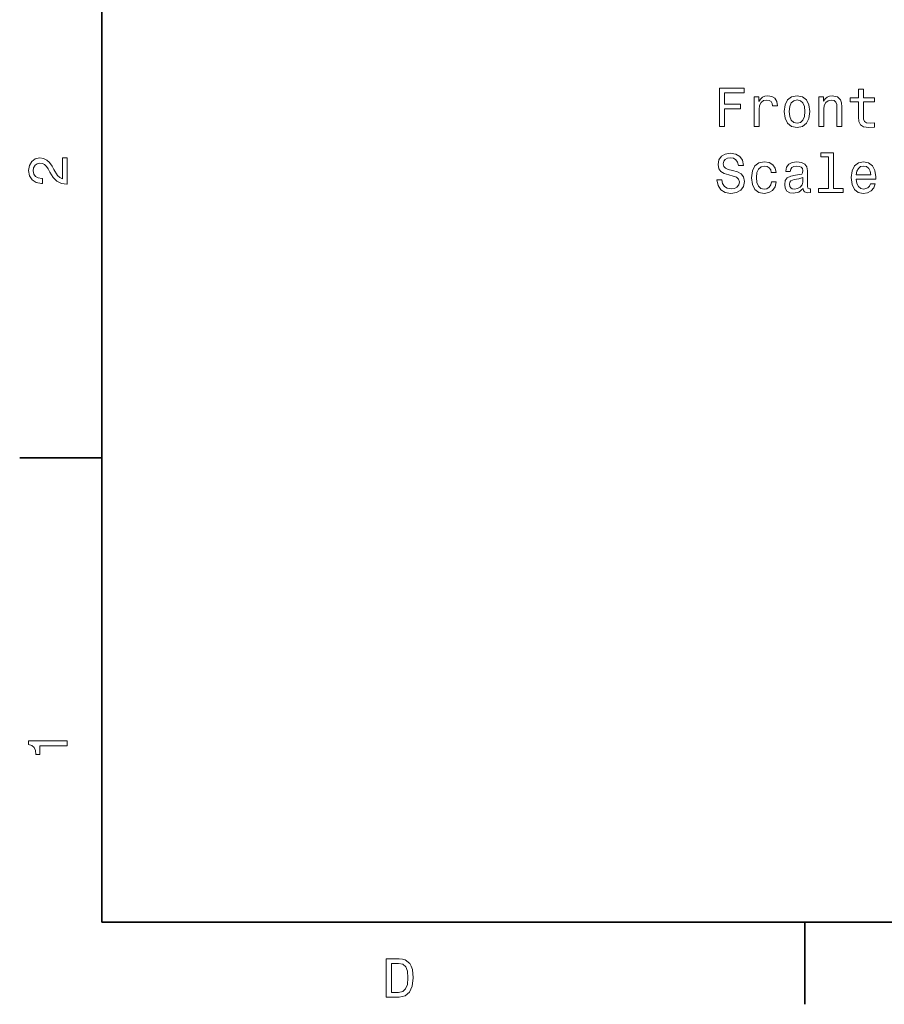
# Model space of a CAD drawing. Extents: x 0 to 297, y 0 to 210.
# Tile 1 of 7: x 2 to 82, y 2 to 93. Entities that reach past the tile are written whole.
import ezdxf

# ---------------------------------------------------------------- set-up
doc = ezdxf.new("R2010")
doc.units = 0

msp = doc.modelspace()

# ---------------------------------------------------------------- linework, layer by layer
at = {"color": 7, "lineweight": 35}
for p, q in [((10, 200), (10, 10)), ((10, 10), (287, 10))]:
    msp.add_line(p, q, dxfattribs=at)
at = {"color": 7, "lineweight": 35, "ltscale": 0.1875}
for p, q in [((10, 52.5), (2.5, 52.5)), ((74.300003, 10), (74.300003, 2.5))]:
    msp.add_line(p, q, dxfattribs=at)
at = {"color": 7, "lineweight": 13}
for points in [[(66.49147, 82.819832), (66.960495, 82.819832), (66.960495, 84.428619), (68.433113, 84.428619), (68.433113, 84.847206), (66.960495, 84.847206), (66.960495, 85.896202), (68.771011, 85.896202), (68.771011, 86.319832), (66.49147, 86.319832)], [(69.683838, 82.819832), (70.12764, 82.819832), (70.12764, 84.368103), (70.173027, 84.741302), (70.309196, 85.008591), (70.531097, 85.169975), (70.828651, 85.225449), (71.050552, 85.190147), (71.21698, 85.089287), (71.317841, 84.917816), (71.353149, 84.685829), (71.801994, 84.685829), (71.74147, 85.09433), (71.57505, 85.386833), (71.297668, 85.563347), (70.919426, 85.623863), (70.662224, 85.583519), (70.440323, 85.482658), (70.243637, 85.311188), (70.087296, 85.079201), (70.087296, 85.528046), (69.683838, 85.528046)], [(72.42231, 84.171417), (72.502998, 83.556145), (72.734993, 83.102249), (73.103149, 82.819832), (73.597382, 82.724014), (74.086578, 82.819832), (74.454727, 83.097206), (74.686722, 83.551102), (74.772453, 84.171417), (74.686722, 84.78669), (74.454727, 85.245621), (74.086578, 85.523003), (73.597382, 85.623863), (73.103149, 85.523003), (72.734993, 85.240578), (72.502998, 84.78669)], [(75.589455, 82.819832), (76.033264, 82.819832), (76.033264, 84.383232), (76.078651, 84.741302), (76.224907, 85.003548), (76.451851, 85.164932), (76.75444, 85.225449), (76.996521, 85.175018), (77.147812, 85.038849), (77.223465, 84.811905), (77.24868, 84.509315), (77.24868, 82.819832), (77.692482, 82.819832), (77.692482, 84.60009), (77.67231, 84.95816), (77.581528, 85.255714), (77.283981, 85.528046), (76.820007, 85.623863), (76.562798, 85.588562), (76.34594, 85.492744), (76.15934, 85.33136), (76.013092, 85.114502), (76.013092, 85.528046), (75.589455, 85.528046)], [(79.220581, 85.059029), (79.220581, 83.7024), (79.250839, 83.263634), (79.392052, 82.961044), (79.674469, 82.784531), (80.15358, 82.724014), (80.67807, 82.749229), (80.67807, 83.132515), (80.294785, 83.102249), (79.946808, 83.142601), (79.760208, 83.268677), (79.679512, 83.480492), (79.664383, 83.778046), (79.664383, 85.059029), (80.67807, 85.059029), (80.67807, 85.437263), (79.664383, 85.437263), (79.664383, 86.229057), (79.220581, 86.229057), (79.220581, 85.437263), (78.45401, 85.437263), (78.45401, 85.059029)], [(72.876198, 84.17646), (72.921593, 84.630348), (73.062798, 84.95816), (73.289749, 85.159889), (73.597382, 85.230492), (73.899979, 85.159889), (74.126923, 84.963203), (74.268127, 84.630348), (74.318565, 84.17646), (74.268127, 83.717529), (74.126923, 83.384674), (73.899979, 83.182945), (73.597382, 83.117386), (73.289749, 83.182945), (73.062798, 83.384674), (72.921593, 83.717529)], [(66.728508, 77.927902), (66.269569, 77.927902), (66.370438, 77.393318), (66.622597, 76.999947), (67.010925, 76.762917), (67.535423, 76.677185), (68.054878, 76.757874), (68.443207, 76.979774), (68.690323, 77.327759), (68.781097, 77.78669), (68.705452, 78.200233), (68.493637, 78.467529), (68.150696, 78.644043), (67.691765, 78.775162), (67.298393, 78.870987), (67.041183, 78.981934), (66.894936, 79.143318), (66.849541, 79.395477), (66.894936, 79.622429), (67.026054, 79.7939), (67.227783, 79.909889), (67.505165, 79.950233), (67.787582, 79.899803), (68.009483, 79.763634), (68.155739, 79.53669), (68.226341, 79.229057), (68.68528, 79.229057), (68.68528, 79.239143), (68.604584, 79.713203), (68.367554, 80.066231), (67.994354, 80.288132), (67.490036, 80.363777), (67.03614, 80.288132), (66.683113, 80.076317), (66.456169, 79.748505), (66.375481, 79.324875), (66.44104, 78.946632), (66.632683, 78.68943), (66.93528, 78.51796), (67.348824, 78.386833), (67.757324, 78.270844), (68.064964, 78.159889), (68.251564, 77.998505), (68.317123, 77.736259), (68.256607, 77.468971), (68.100266, 77.267242), (67.863235, 77.141159), (67.555595, 77.100815), (67.212654, 77.156288), (66.950409, 77.317673), (66.783981, 77.579918)], [(76.472023, 80.020844), (76.472023, 77.146202), (75.559196, 77.146202), (75.559196, 76.773003), (77.823608, 76.773003), (77.823608, 77.146202), (76.915825, 77.146202), (76.915825, 80.394043), (75.776054, 80.394043), (75.776054, 80.020844)], [(6.833213, 77.519447), (6.833213, 79.925072), (6.399496, 79.925072), (6.399496, 78.023773), (6.162464, 78.129684), (5.965778, 78.311241), (5.607709, 78.871033), (5.456412, 79.168587), (5.239553, 79.501442), (4.987392, 79.738472), (4.689842, 79.874641), (4.351945, 79.925072), (3.928314, 79.839333), (3.595461, 79.602303), (3.383646, 79.239189), (3.307997, 78.770172), (3.393732, 78.286018), (3.630764, 77.91787), (4.009006, 77.680832), (4.508286, 77.600143), (4.578891, 77.600143), (4.578891, 78.059074), (4.538545, 78.059074), (4.195605, 78.104462), (3.943444, 78.240631), (3.782061, 78.457489), (3.726585, 78.744957), (3.777017, 79.03746), (3.903098, 79.254318), (4.099784, 79.395531), (4.346902, 79.445961), (4.578891, 79.41066), (4.775577, 79.314842), (4.947046, 79.153458), (5.098343, 78.931557), (5.259727, 78.634003), (5.572406, 78.139771), (5.90526, 77.791786), (6.308718, 77.585014), (6.818084, 77.519447)], [(71.242195, 78.583519), (71.680954, 78.583519), (71.590179, 78.986977), (71.373322, 79.304703), (71.035423, 79.501389), (70.596664, 79.577034), (70.112511, 79.476173), (69.744354, 79.193748), (69.512367, 78.734818), (69.431679, 78.119545), (69.507324, 77.509315), (69.734268, 77.05542), (70.092339, 76.773003), (70.581535, 76.677185), (71.015251, 76.752831), (71.353149, 76.964645), (71.585136, 77.297501), (71.685997, 77.741302), (71.262367, 77.741302), (71.186722, 77.458885), (71.045509, 77.247063), (70.843781, 77.115944), (70.596664, 77.0756), (70.289024, 77.141159), (70.067123, 77.342888), (69.930954, 77.6707), (69.885567, 78.134674), (69.930954, 78.588562), (70.072166, 78.916374), (70.29911, 79.118103), (70.596664, 79.188705), (70.85891, 79.143318), (71.055595, 79.027328), (71.186722, 78.835686)], [(74.162224, 77.12603), (74.162224, 77.110901), (74.187439, 76.93943), (74.263092, 76.81839), (74.580811, 76.722572), (74.827927, 76.762917), (74.827927, 77.105858), (74.722023, 77.090729), (74.580811, 77.156288), (74.555595, 77.358017), (74.555595, 78.760033), (74.495079, 79.118103), (74.318565, 79.370262), (74.010925, 79.521561), (73.577209, 79.577034), (73.15358, 79.516518), (72.840897, 79.345047), (72.644211, 79.077759), (72.578651, 78.724731), (72.578651, 78.694473), (72.977066, 78.694473), (73.012367, 78.906288), (73.123322, 79.057587), (73.304878, 79.148361), (73.56208, 79.183662), (73.809196, 79.158447), (73.98571, 79.082802), (74.091621, 78.951675), (74.126923, 78.770119), (74.10675, 78.558304), (74.026054, 78.4524), (73.824326, 78.401962), (73.446083, 78.361618), (73.012367, 78.270844), (72.704727, 78.109459), (72.523178, 77.8573), (72.467697, 77.4841), (72.518127, 77.151245), (72.674469, 76.904129), (72.926636, 76.747787), (73.274612, 76.692314), (73.743637, 76.798218)], [(79.013809, 77.998505), (80.789024, 77.998505), (80.794067, 78.205276), (80.713379, 78.785248), (80.49147, 79.218971), (80.138451, 79.481216), (79.669426, 79.577034), (79.210495, 79.476173), (78.857468, 79.193748), (78.630524, 78.734818), (78.549835, 78.129631), (78.625481, 77.509315), (78.852425, 77.05542), (79.200409, 76.773003), (79.654297, 76.677185), (80.047668, 76.742744), (80.370438, 76.914215), (80.607468, 77.186546), (80.743637, 77.54966), (80.304878, 77.54966), (80.214096, 77.347931), (80.08297, 77.196632), (79.709778, 77.0756), (79.42231, 77.131073), (79.205452, 77.307587), (79.06424, 77.595047), (79.013809, 77.983376)], [(79.013809, 78.371704), (79.069283, 78.719688), (79.205452, 78.976891), (79.412224, 79.133232), (79.684555, 79.188705), (79.951851, 79.133232), (80.158623, 78.976891), (80.284698, 78.719688), (80.330093, 78.371704)], [(74.111794, 77.72113), (74.05127, 77.458885), (73.889893, 77.257149), (73.647812, 77.12603), (73.350266, 77.080643), (73.158623, 77.105858), (73.022453, 77.186546), (72.936722, 77.327759), (72.911499, 77.524445), (72.931679, 77.700958), (73.012367, 77.827034), (73.335136, 77.968246), (73.743637, 78.028763), (74.111794, 78.149803)], [(6.833213, 26.159222), (6.833213, 26.618156), (3.307997, 26.618156), (3.307997, 26.275217), (3.615634, 26.184439), (3.822406, 26.002882), (3.943444, 25.725506), (3.98379, 25.34222), (4.341859, 25.34222), (4.341859, 26.159222)], [(37.194958, 6.666787), (36.029972, 6.666787), (36.029972, 3.166787), (37.194958, 3.166787), (37.744667, 3.277738), (38.153168, 3.615634), (38.405331, 4.165346), (38.496109, 4.916787), (38.415417, 5.683357), (38.314552, 5.985951), (38.173344, 6.228026), (37.764839, 6.555836), (37.497551, 6.636527)], [(37.159653, 6.248199), (37.542938, 6.17255), (37.805187, 5.940562), (37.961525, 5.527017), (38.011959, 4.916787), (37.956482, 4.326729), (37.800144, 3.913184), (37.532852, 3.666066), (37.159653, 3.585375), (36.498989, 3.585375), (36.498989, 6.248199)]]:
    msp.add_lwpolyline(points, close=True, dxfattribs=at)

doc.saveas('drawing.dxf')
